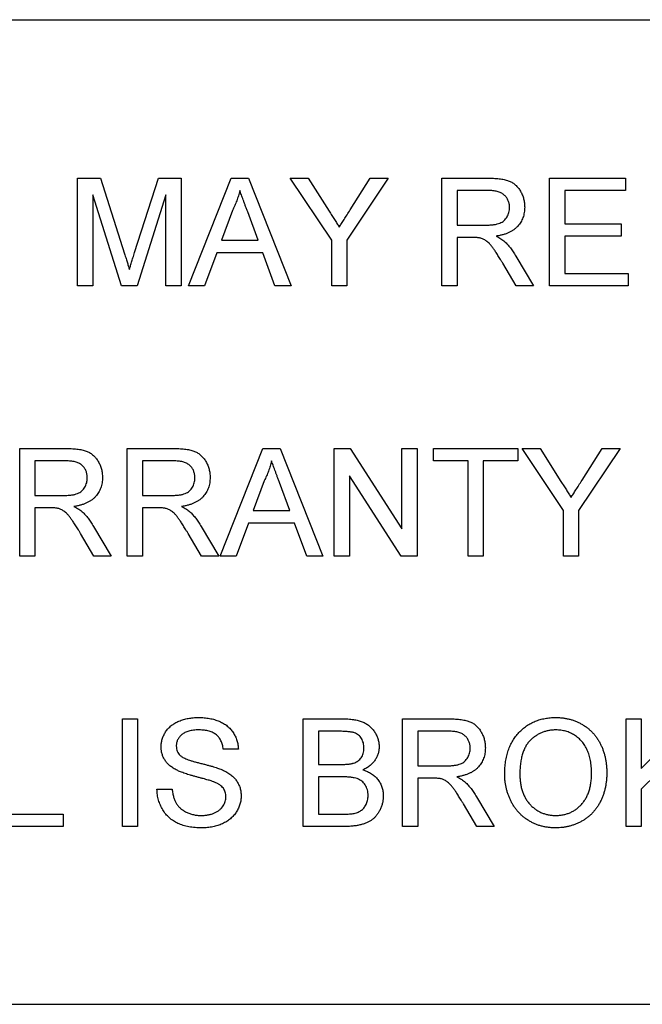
# Model space of a CAD drawing. Header units: millimetres. Extents: x 61 to 414, y 33 to 258.
# Tile 5 of 42: x 176 to 182, y 107 to 116. Entities that reach past the tile are written whole.
import ezdxf

# ---------------------------------------------------------------- set-up
doc = ezdxf.new("R2010")
doc.units = ezdxf.units.MM

msp = doc.modelspace()

# ---------------------------------------------------------------- linework, layer by layer
at = {"color": 7, "linetype": 'Continuous', "lineweight": 25}
for p, q in [((169.5571, 116.4684), (186.0671, 116.4684)), ((176.6312, 114.9558), (176.8487, 114.9558)), ((176.6312, 113.9284), (176.6312, 114.9558)), ((176.8487, 114.9558), (177.0788, 114.2349)), ((177.1755, 114.2472), (177.4029, 114.9558)), ((177.4029, 114.9558), (177.619, 114.9558)), ((177.619, 114.9558), (177.619, 113.9284)), ((177.6894, 113.9284), (178.0975, 114.9558)), ((178.0975, 114.9558), (178.2607, 114.9558)), ((178.2607, 114.9558), (178.6686, 113.9284)), ((179.0561, 114.3637), (178.661, 114.9558)), ((178.661, 114.9558), (178.8322, 114.9558)), ((178.8322, 114.9558), (179.0316, 114.6417)), ((179.5961, 114.9558), (179.201, 114.3637)), ((179.2333, 114.6535), (179.4247, 114.9558)), ((179.4247, 114.9558), (179.5961, 114.9558)), ((180.1083, 113.9284), (180.1083, 114.9558)), ((180.1083, 114.9558), (180.5541, 114.9558)), ((181.1357, 114.9558), (181.8601, 114.9558)), ((181.1357, 113.9284), (181.1357, 114.9558)), ((181.8601, 114.9558), (181.8601, 114.8372)), ((176.7761, 114.7977), (176.7761, 113.9284)), ((177.0488, 113.9284), (176.7761, 114.7977)), ((177.4742, 114.7977), (177.2, 113.9284)), ((177.4742, 113.9284), (177.4742, 114.7977)), ((180.5594, 114.8372), (180.2532, 114.8372)), ((180.2532, 114.8372), (180.2532, 114.508)), ((181.2805, 114.8372), (181.2805, 114.5211)), ((181.8601, 114.8372), (181.2805, 114.8372)), ((178.1086, 114.6475), (178.0035, 114.3631)), ((178.3543, 114.3631), (178.2543, 114.6331)), ((180.2532, 114.508), (180.5284, 114.508)), ((181.2805, 114.5211), (181.8205, 114.5211)), ((181.8205, 114.5211), (181.8205, 114.4026)), ((180.2532, 114.3894), (180.2532, 113.9284)), ((180.4016, 114.3894), (180.2532, 114.3894)), ((181.2805, 114.4026), (181.2805, 114.047)), ((181.8205, 114.4026), (181.2805, 114.4026)), ((178.0035, 114.3631), (178.3543, 114.3631)), ((179.0561, 113.9284), (179.0561, 114.3637)), ((179.201, 114.3637), (179.201, 113.9284)), ((177.96, 114.2445), (177.8429, 113.9284)), ((178.3978, 114.2445), (177.96, 114.2445)), ((178.5147, 113.9284), (178.3978, 114.2445)), ((180.8142, 114.212), (180.9827, 113.9284)), ((180.8167, 113.9284), (180.6887, 114.1453)), ((181.2805, 114.047), (181.8864, 114.047)), ((181.8864, 114.047), (181.8864, 113.9284)), ((176.7761, 113.9284), (176.6312, 113.9284)), ((177.2, 113.9284), (177.0488, 113.9284)), ((177.619, 113.9284), (177.4742, 113.9284)), ((177.8429, 113.9284), (177.6894, 113.9284)), ((178.6686, 113.9284), (178.5147, 113.9284)), ((179.201, 113.9284), (179.0561, 113.9284)), ((180.2532, 113.9284), (180.1083, 113.9284)), ((180.9827, 113.9284), (180.8167, 113.9284)), ((181.8864, 113.9284), (181.1357, 113.9284)), ((176.078, 112.3753), (176.5238, 112.3753)), ((176.078, 111.3479), (176.078, 112.3753)), ((177.1054, 112.3753), (177.5511, 112.3753)), ((177.1054, 111.3479), (177.1054, 112.3753)), ((177.9923, 111.3479), (178.4004, 112.3753)), ((178.4004, 112.3753), (178.5636, 112.3753)), ((178.5636, 112.3753), (178.9715, 111.3479)), ((179.081, 112.3753), (179.2341, 112.3753)), ((179.081, 111.3479), (179.081, 112.3753)), ((179.2341, 112.3753), (179.7264, 111.6087)), ((179.7264, 112.3753), (179.8712, 112.3753)), ((179.7264, 111.6087), (179.7264, 112.3753)), ((179.8712, 112.3753), (179.8712, 111.3479)), ((180.0293, 112.3753), (180.8327, 112.3753)), ((180.0293, 112.2567), (180.0293, 112.3753)), ((180.8327, 112.3753), (180.8327, 112.2567)), ((180.8737, 112.3753), (181.0449, 112.3753)), ((181.2688, 111.7832), (180.8737, 112.3753)), ((181.0449, 112.3753), (181.2443, 112.0612)), ((181.8088, 112.3753), (181.4137, 111.7832)), ((181.446, 112.0729), (181.6374, 112.3753)), ((181.6374, 112.3753), (181.8088, 112.3753)), ((176.5291, 112.2567), (176.2229, 112.2567)), ((176.2229, 112.2567), (176.2229, 111.9275)), ((177.5565, 112.2567), (177.2502, 112.2567)), ((177.2502, 112.2567), (177.2502, 111.9275)), ((180.3586, 112.2567), (180.0293, 112.2567)), ((180.3586, 111.3479), (180.3586, 112.2567)), ((180.5035, 112.2567), (180.5035, 111.3479)), ((180.8327, 112.2567), (180.5035, 112.2567)), ((178.4115, 112.067), (178.3064, 111.7826)), ((178.6573, 111.7826), (178.5573, 112.0526)), ((179.2259, 112.1145), (179.2259, 111.3479)), ((179.7181, 111.3479), (179.2259, 112.1145)), ((176.2229, 111.9275), (176.4981, 111.9275)), ((177.2502, 111.9275), (177.5254, 111.9275)), ((176.2229, 111.8089), (176.2229, 111.3479)), ((176.3713, 111.8089), (176.2229, 111.8089)), ((177.2502, 111.8089), (177.2502, 111.3479)), ((177.3986, 111.8089), (177.2502, 111.8089)), ((178.3064, 111.7826), (178.6573, 111.7826)), ((181.2688, 111.3479), (181.2688, 111.7832)), ((181.4137, 111.7832), (181.4137, 111.3479)), ((178.263, 111.664), (178.1459, 111.3479)), ((178.7007, 111.664), (178.263, 111.664)), ((178.8176, 111.3479), (178.7007, 111.664)), ((176.7864, 111.3479), (176.6584, 111.5648)), ((176.7839, 111.6315), (176.9525, 111.3479)), ((177.8137, 111.3479), (177.6857, 111.5648)), ((177.8112, 111.6315), (177.9798, 111.3479)), ((176.2229, 111.3479), (176.078, 111.3479)), ((176.9525, 111.3479), (176.7864, 111.3479)), ((177.2502, 111.3479), (177.1054, 111.3479)), ((177.9798, 111.3479), (177.8137, 111.3479)), ((178.1459, 111.3479), (177.9923, 111.3479)), ((178.9715, 111.3479), (178.8176, 111.3479)), ((179.2259, 111.3479), (179.081, 111.3479)), ((179.8712, 111.3479), (179.7181, 111.3479)), ((180.5035, 111.3479), (180.3586, 111.3479)), ((181.4137, 111.3479), (181.2688, 111.3479)), ((177.0593, 109.7948), (177.2041, 109.7948)), ((177.0593, 108.7674), (177.0593, 109.7948)), ((177.2041, 109.7948), (177.2041, 108.7674)), ((178.7847, 109.7948), (179.1693, 109.7948)), ((178.7847, 108.7674), (178.7847, 109.7948)), ((179.733, 109.7948), (180.1787, 109.7948)), ((179.733, 108.7674), (179.733, 109.7948)), ((181.8666, 109.7948), (182.0115, 109.7948)), ((181.8666, 108.7674), (181.8666, 109.7948)), ((182.0115, 109.3214), (182.4848, 109.7948)), ((182.0115, 109.7948), (182.0115, 109.3214)), ((179.1252, 109.6762), (178.9295, 109.6762)), ((178.9295, 109.6762), (178.9295, 109.3601)), ((180.1841, 109.6762), (179.8778, 109.6762)), ((179.8778, 109.6762), (179.8778, 109.3469)), ((178.1656, 109.505), (178.0207, 109.505)), ((178.9295, 109.3601), (179.1413, 109.3601)), ((179.8778, 109.3469), (180.153, 109.3469)), ((179.1559, 109.2416), (178.9295, 109.2416)), ((178.9295, 109.2416), (178.9295, 108.886)), ((179.8778, 109.2284), (179.8778, 108.7674)), ((180.0262, 109.2284), (179.8778, 109.2284)), ((182.162, 109.2735), (182.0115, 109.123)), ((177.3885, 109.123), (177.5334, 109.123)), ((182.0115, 109.123), (182.0115, 108.7674)), ((180.4388, 109.051), (180.6074, 108.7674)), ((180.4413, 108.7674), (180.3133, 108.9843)), ((176.0056, 108.886), (176.4929, 108.886)), ((176.4929, 108.886), (176.4929, 108.7674)), ((178.9295, 108.886), (179.1726, 108.886)), ((176.4929, 108.7674), (175.8607, 108.7674)), ((177.2041, 108.7674), (177.0593, 108.7674)), ((179.1703, 108.7674), (178.7847, 108.7674)), ((179.8778, 108.7674), (179.733, 108.7674)), ((180.6074, 108.7674), (180.4413, 108.7674)), ((182.0115, 108.7674), (181.8666, 108.7674)), ((169.5571, 107.0704), (186.0671, 107.0704))]:
    msp.add_line(p, q, dxfattribs=at)
for points, knots in [([(180.5541, 114.9558), (180.5646, 114.9557), (180.5849, 114.9555), (180.6143, 114.9544), (180.6418, 114.952), (180.6674, 114.9493), (180.6911, 114.9453), (180.7128, 114.9407), (180.7327, 114.9352), (180.7507, 114.9287), (180.7674, 114.9213), (180.7828, 114.9123), (180.7978, 114.9023), (180.8115, 114.8906), (180.8245, 114.8779), (180.8368, 114.8638), (180.848, 114.8483), (180.8619, 114.8262), (180.8768, 114.7967), (180.8893, 114.7589), (180.8973, 114.7194), (180.8981, 114.6925), (180.8986, 114.6788)], [0, 0, 0, 0, 0.062113, 0.120212, 0.174385, 0.225444, 0.272358, 0.316388, 0.356869, 0.393978, 0.429589, 0.464683, 0.500036, 0.535483, 0.571363, 0.607909, 0.645662, 0.684517, 0.762579, 0.840497, 0.919073, 1, 1, 1, 1]), ([(178.1788, 114.8372), (178.1749, 114.821), (178.167, 114.7884), (178.1505, 114.7406), (178.1316, 114.6933), (178.1163, 114.6628), (178.1086, 114.6475)], [0, 0, 0, 0, 0.247294, 0.495608, 0.746359, 1, 1, 1, 1]), ([(178.2543, 114.6331), (178.2505, 114.6435), (178.243, 114.6639), (178.2319, 114.6935), (178.2217, 114.7217), (178.2117, 114.7479), (178.2026, 114.7727), (178.1943, 114.7957), (178.1861, 114.8169), (178.1812, 114.8306), (178.1788, 114.8372)], [0, 0, 0, 0, 0.153148, 0.299433, 0.436426, 0.565671, 0.686508, 0.799269, 0.903395, 1, 1, 1, 1]), ([(180.7537, 114.6757), (180.7535, 114.6814), (180.7531, 114.6927), (180.7512, 114.7093), (180.7474, 114.7251), (180.7423, 114.7401), (180.7356, 114.7542), (180.7276, 114.7677), (180.718, 114.7803), (180.7071, 114.7921), (180.6945, 114.8028), (180.6802, 114.8121), (180.6642, 114.82), (180.6465, 114.8263), (180.6271, 114.8313), (180.606, 114.8346), (180.5833, 114.837), (180.5675, 114.8372), (180.5594, 114.8372)], [0, 0, 0, 0, 0.060326, 0.11816, 0.174187, 0.229539, 0.28345, 0.337827, 0.392632, 0.448466, 0.505965, 0.565059, 0.626654, 0.692232, 0.761131, 0.83531, 0.915326, 1, 1, 1, 1]), ([(180.5284, 114.508), (180.5421, 114.5082), (180.5679, 114.5086), (180.604, 114.512), (180.6347, 114.5175), (180.6608, 114.5255), (180.6826, 114.5366), (180.7016, 114.5501), (180.7174, 114.567), (180.7306, 114.5861), (180.7408, 114.6071), (180.7481, 114.6292), (180.753, 114.6521), (180.7535, 114.6678), (180.7537, 114.6757)], [0, 0, 0, 0, 0.12886, 0.240892, 0.338044, 0.42012, 0.494058, 0.566095, 0.636805, 0.709148, 0.781942, 0.854285, 0.92617, 1, 1, 1, 1]), ([(180.8986, 114.6788), (180.8984, 114.67), (180.898, 114.6526), (180.8949, 114.6271), (180.8894, 114.6027), (180.8824, 114.5793), (180.8727, 114.5571), (180.8615, 114.5357), (180.8477, 114.5156), (180.8321, 114.4965), (180.8144, 114.4786), (180.7941, 114.4626), (180.7717, 114.4483), (180.7469, 114.4359), (180.72, 114.4246), (180.6908, 114.4155), (180.6592, 114.408), (180.6374, 114.4044), (180.6261, 114.4026)], [0, 0, 0, 0, 0.061413, 0.121295, 0.179224, 0.235938, 0.292217, 0.348197, 0.404445, 0.462026, 0.520334, 0.580383, 0.641826, 0.706363, 0.773851, 0.845266, 0.920155, 1, 1, 1, 1]), ([(179.0316, 114.6417), (179.0405, 114.6277), (179.0578, 114.6006), (179.083, 114.5612), (179.1064, 114.5242), (179.1215, 114.5003), (179.1287, 114.4888)], [0, 0, 0, 0, 0.27481, 0.532281, 0.77433, 1, 1, 1, 1]), ([(179.1287, 114.4888), (179.136, 114.5002), (179.1516, 114.5245), (179.1762, 114.5634), (179.2038, 114.6068), (179.2231, 114.6374), (179.2333, 114.6535)], [0, 0, 0, 0, 0.207834, 0.444075, 0.707834, 1, 1, 1, 1]), ([(180.473, 114.3847), (180.4688, 114.3854), (180.4593, 114.3872), (180.4431, 114.3883), (180.4235, 114.3895), (180.4093, 114.3894), (180.4016, 114.3894)], [0, 0, 0, 0, 0.177495, 0.405226, 0.678388, 1, 1, 1, 1]), ([(180.6887, 114.1453), (180.6841, 114.153), (180.6751, 114.1677), (180.6623, 114.1892), (180.6496, 114.2091), (180.6379, 114.2278), (180.6266, 114.245), (180.6159, 114.2608), (180.606, 114.2753), (180.5938, 114.2923), (180.5796, 114.3111), (180.5629, 114.3304), (180.5471, 114.3458), (180.5276, 114.3609), (180.5035, 114.375), (180.4829, 114.3815), (180.473, 114.3847)], [0, 0, 0, 0, 0.080781, 0.156541, 0.227935, 0.29431, 0.356868, 0.414759, 0.467641, 0.516748, 0.60473, 0.681571, 0.74811, 0.804941, 0.905406, 1, 1, 1, 1]), ([(180.6261, 114.4026), (180.6344, 114.3984), (180.6501, 114.3905), (180.6718, 114.378), (180.6903, 114.3653), (180.7009, 114.3562), (180.706, 114.352)], [0, 0, 0, 0, 0.293076, 0.556562, 0.791914, 1, 1, 1, 1]), ([(180.706, 114.352), (180.7157, 114.3424), (180.7356, 114.3229), (180.7631, 114.2896), (180.7897, 114.2526), (180.8059, 114.2258), (180.8142, 114.212)], [0, 0, 0, 0, 0.2295276, 0.4714659, 0.7281863, 1, 1, 1, 1]), ([(177.0788, 114.2349), (177.0813, 114.2267), (177.0862, 114.2109), (177.0935, 114.1881), (177.1001, 114.1669), (177.106, 114.1473), (177.1116, 114.1293), (177.1165, 114.1127), (177.1211, 114.0979), (177.1238, 114.0885), (177.1251, 114.084)], [0, 0, 0, 0, 0.162526, 0.314315, 0.454978, 0.584519, 0.704567, 0.813495, 0.911681, 1, 1, 1, 1]), ([(177.1251, 114.084), (177.1266, 114.0889), (177.1296, 114.0993), (177.1346, 114.1156), (177.1398, 114.1336), (177.1461, 114.1531), (177.1527, 114.1743), (177.1596, 114.1972), (177.1675, 114.2216), (177.1728, 114.2385), (177.1755, 114.2472)], [0, 0, 0, 0, 0.089205, 0.189833, 0.299233, 0.419261, 0.549207, 0.689074, 0.839579, 1, 1, 1, 1]), ([(176.5238, 112.3753), (176.5343, 112.3752), (176.5546, 112.375), (176.5841, 112.3739), (176.6116, 112.3715), (176.6371, 112.3688), (176.6608, 112.3648), (176.6825, 112.3602), (176.7024, 112.3547), (176.7204, 112.3482), (176.7371, 112.3408), (176.7526, 112.3318), (176.7675, 112.3218), (176.7812, 112.3101), (176.7943, 112.2973), (176.8065, 112.2833), (176.8178, 112.2678), (176.8317, 112.2457), (176.8466, 112.2162), (176.859, 112.1784), (176.867, 112.1389), (176.8679, 112.112), (176.8683, 112.0983)], [0, 0, 0, 0, 0.062113, 0.120212, 0.174385, 0.225444, 0.272358, 0.316388, 0.356869, 0.393978, 0.429589, 0.464683, 0.500036, 0.535483, 0.571363, 0.607909, 0.645662, 0.684517, 0.762579, 0.840497, 0.919073, 1, 1, 1, 1]), ([(177.5511, 112.3753), (177.5616, 112.3752), (177.5819, 112.375), (177.6114, 112.3739), (177.6389, 112.3715), (177.6645, 112.3688), (177.6881, 112.3648), (177.7099, 112.3602), (177.7297, 112.3547), (177.7477, 112.3482), (177.7644, 112.3408), (177.7799, 112.3318), (177.7948, 112.3218), (177.8086, 112.3101), (177.8216, 112.2973), (177.8338, 112.2833), (177.8451, 112.2678), (177.859, 112.2457), (177.8739, 112.2162), (177.8863, 112.1784), (177.8943, 112.1389), (177.8952, 112.112), (177.8956, 112.0983)], [0, 0, 0, 0, 0.062113, 0.120212, 0.174385, 0.225444, 0.272358, 0.316388, 0.356869, 0.393978, 0.429589, 0.464683, 0.500036, 0.535483, 0.571363, 0.607909, 0.645662, 0.684517, 0.762579, 0.840497, 0.919073, 1, 1, 1, 1]), ([(176.7234, 112.0952), (176.7232, 112.1009), (176.7228, 112.1122), (176.7209, 112.1288), (176.7171, 112.1446), (176.712, 112.1596), (176.7053, 112.1737), (176.6973, 112.1872), (176.6877, 112.1998), (176.6768, 112.2116), (176.6642, 112.2223), (176.6499, 112.2316), (176.6339, 112.2395), (176.6162, 112.2458), (176.5968, 112.2508), (176.5757, 112.2541), (176.553, 112.2565), (176.5372, 112.2567), (176.5291, 112.2567)], [0, 0, 0, 0, 0.0603255, 0.11816, 0.1741867, 0.2295388, 0.2834498, 0.3378265, 0.3926321, 0.4484656, 0.5059654, 0.5650585, 0.6266545, 0.692232, 0.7611311, 0.8353099, 0.9153256, 1, 1, 1, 1]), ([(177.7507, 112.0952), (177.7505, 112.1009), (177.7502, 112.1122), (177.7482, 112.1288), (177.7444, 112.1446), (177.7394, 112.1596), (177.7326, 112.1737), (177.7246, 112.1872), (177.7151, 112.1998), (177.7041, 112.2116), (177.6916, 112.2223), (177.6772, 112.2316), (177.6612, 112.2395), (177.6435, 112.2458), (177.6242, 112.2508), (177.6031, 112.2541), (177.5803, 112.2565), (177.5646, 112.2567), (177.5565, 112.2567)], [0, 0, 0, 0, 0.060326, 0.11816, 0.174187, 0.229539, 0.28345, 0.337827, 0.392632, 0.448466, 0.505965, 0.565059, 0.626654, 0.692232, 0.761131, 0.83531, 0.915326, 1, 1, 1, 1]), ([(178.4817, 112.2567), (178.4778, 112.2405), (178.4699, 112.2079), (178.4534, 112.1601), (178.4346, 112.1128), (178.4193, 112.0823), (178.4115, 112.067)], [0, 0, 0, 0, 0.247294, 0.495608, 0.746359, 1, 1, 1, 1]), ([(178.5573, 112.0526), (178.5534, 112.063), (178.5459, 112.0834), (178.5348, 112.113), (178.5246, 112.1412), (178.5146, 112.1674), (178.5056, 112.1922), (178.4973, 112.2152), (178.489, 112.2364), (178.4841, 112.2501), (178.4817, 112.2567)], [0, 0, 0, 0, 0.153148, 0.299433, 0.436426, 0.565671, 0.686508, 0.799269, 0.903395, 1, 1, 1, 1]), ([(176.4981, 111.9275), (176.5119, 111.9277), (176.5377, 111.9281), (176.5737, 111.9315), (176.6045, 111.937), (176.6305, 111.945), (176.6523, 111.9561), (176.6713, 111.9696), (176.6871, 111.9865), (176.7003, 112.0056), (176.7105, 112.0266), (176.7179, 112.0487), (176.7227, 112.0716), (176.7232, 112.0873), (176.7234, 112.0952)], [0, 0, 0, 0, 0.12886, 0.240892, 0.338044, 0.42012, 0.494058, 0.566095, 0.636805, 0.709148, 0.781942, 0.854285, 0.92617, 1, 1, 1, 1]), ([(176.8683, 112.0983), (176.8681, 112.0895), (176.8677, 112.0721), (176.8647, 112.0466), (176.8591, 112.0222), (176.8521, 111.9988), (176.8424, 111.9766), (176.8312, 111.9552), (176.8174, 111.9351), (176.8019, 111.916), (176.7841, 111.8981), (176.7638, 111.8821), (176.7414, 111.8678), (176.7166, 111.8554), (176.6897, 111.8441), (176.6605, 111.835), (176.6289, 111.8275), (176.6071, 111.8239), (176.5958, 111.8221)], [0, 0, 0, 0, 0.061413, 0.121295, 0.179224, 0.235938, 0.292217, 0.348197, 0.404445, 0.462026, 0.520334, 0.580383, 0.641826, 0.706363, 0.773851, 0.845266, 0.920155, 1, 1, 1, 1]), ([(177.5254, 111.9275), (177.5392, 111.9277), (177.565, 111.9281), (177.6011, 111.9315), (177.6318, 111.937), (177.6578, 111.945), (177.6797, 111.9561), (177.6987, 111.9696), (177.7145, 111.9865), (177.7276, 112.0056), (177.7378, 112.0266), (177.7452, 112.0487), (177.75, 112.0716), (177.7505, 112.0873), (177.7507, 112.0952)], [0, 0, 0, 0, 0.12886, 0.240892, 0.338044, 0.42012, 0.494058, 0.566095, 0.636805, 0.709148, 0.781942, 0.854285, 0.92617, 1, 1, 1, 1]), ([(177.8956, 112.0983), (177.8954, 112.0895), (177.895, 112.0721), (177.892, 112.0466), (177.8865, 112.0222), (177.8794, 111.9988), (177.8698, 111.9766), (177.8586, 111.9552), (177.8447, 111.9351), (177.8292, 111.916), (177.8114, 111.8981), (177.7912, 111.8821), (177.7687, 111.8678), (177.7439, 111.8554), (177.717, 111.8441), (177.6878, 111.835), (177.6563, 111.8275), (177.6344, 111.8239), (177.6231, 111.8221)], [0, 0, 0, 0, 0.061413, 0.121295, 0.179224, 0.235938, 0.292217, 0.348197, 0.404445, 0.462026, 0.520334, 0.580383, 0.641826, 0.706363, 0.773851, 0.845266, 0.920155, 1, 1, 1, 1]), ([(181.2443, 112.0612), (181.2532, 112.0472), (181.2705, 112.0201), (181.2957, 111.9807), (181.3191, 111.9437), (181.3342, 111.9198), (181.3414, 111.9083)], [0, 0, 0, 0, 0.27481, 0.532281, 0.77433, 1, 1, 1, 1]), ([(181.3414, 111.9083), (181.3487, 111.9197), (181.3643, 111.944), (181.3889, 111.9829), (181.4165, 112.0263), (181.4358, 112.0569), (181.446, 112.0729)], [0, 0, 0, 0, 0.2078342, 0.4440754, 0.7078336, 1, 1, 1, 1]), ([(176.4427, 111.8042), (176.4385, 111.8049), (176.429, 111.8067), (176.4128, 111.8078), (176.3932, 111.809), (176.379, 111.8089), (176.3713, 111.8089)], [0, 0, 0, 0, 0.177495, 0.405226, 0.678388, 1, 1, 1, 1]), ([(176.6584, 111.5648), (176.6538, 111.5725), (176.6449, 111.5872), (176.632, 111.6087), (176.6193, 111.6286), (176.6076, 111.6473), (176.5964, 111.6645), (176.5856, 111.6802), (176.5758, 111.6948), (176.5635, 111.7118), (176.5493, 111.7305), (176.5326, 111.7499), (176.5168, 111.7653), (176.4973, 111.7804), (176.4732, 111.7945), (176.4527, 111.801), (176.4427, 111.8042)], [0, 0, 0, 0, 0.080781, 0.156541, 0.227935, 0.29431, 0.356868, 0.414759, 0.467641, 0.516748, 0.60473, 0.681571, 0.74811, 0.804941, 0.905406, 1, 1, 1, 1]), ([(176.5958, 111.8221), (176.6041, 111.8179), (176.6198, 111.81), (176.6415, 111.7975), (176.66, 111.7848), (176.6707, 111.7757), (176.6757, 111.7715)], [0, 0, 0, 0, 0.293076, 0.556562, 0.791914, 1, 1, 1, 1]), ([(176.6757, 111.7715), (176.6854, 111.7619), (176.7053, 111.7424), (176.7328, 111.7091), (176.7594, 111.6721), (176.7756, 111.6453), (176.7839, 111.6315)], [0, 0, 0, 0, 0.229528, 0.471466, 0.728186, 1, 1, 1, 1]), ([(177.47, 111.8042), (177.4659, 111.8049), (177.4563, 111.8067), (177.4401, 111.8078), (177.4205, 111.809), (177.4063, 111.8089), (177.3986, 111.8089)], [0, 0, 0, 0, 0.1774947, 0.4052256, 0.6783881, 1, 1, 1, 1]), ([(177.6857, 111.5648), (177.6811, 111.5725), (177.6722, 111.5872), (177.6593, 111.6087), (177.6467, 111.6286), (177.635, 111.6473), (177.6237, 111.6645), (177.613, 111.6802), (177.6031, 111.6948), (177.5908, 111.7118), (177.5766, 111.7305), (177.56, 111.7499), (177.5441, 111.7653), (177.5247, 111.7804), (177.5005, 111.7945), (177.48, 111.801), (177.47, 111.8042)], [0, 0, 0, 0, 0.080781, 0.156541, 0.227935, 0.29431, 0.356868, 0.414759, 0.467641, 0.516748, 0.60473, 0.681571, 0.74811, 0.804941, 0.905406, 1, 1, 1, 1]), ([(177.6231, 111.8221), (177.6314, 111.8179), (177.6471, 111.81), (177.6689, 111.7975), (177.6873, 111.7848), (177.698, 111.7757), (177.703, 111.7715)], [0, 0, 0, 0, 0.293076, 0.556562, 0.791914, 1, 1, 1, 1]), ([(177.703, 111.7715), (177.7127, 111.7619), (177.7326, 111.7424), (177.7601, 111.7091), (177.7867, 111.6721), (177.8029, 111.6453), (177.8112, 111.6315)], [0, 0, 0, 0, 0.229528, 0.471466, 0.728186, 1, 1, 1, 1]), ([(177.4281, 109.5266), (177.4285, 109.5393), (177.4295, 109.5647), (177.4381, 109.6018), (177.4519, 109.6376), (177.4676, 109.666), (177.4828, 109.6875), (177.4955, 109.703), (177.5097, 109.7173), (177.525, 109.7306), (177.5417, 109.7427), (177.5593, 109.7542), (177.5786, 109.7641), (177.6056, 109.7767), (177.6418, 109.7892), (177.6874, 109.8002), (177.7353, 109.8066), (177.768, 109.8075), (177.7847, 109.8079)], [0, 0, 0, 0, 0.074995, 0.149165, 0.223664, 0.300412, 0.33957, 0.378921, 0.418096, 0.45823, 0.498427, 0.539708, 0.582216, 0.625824, 0.715481, 0.807384, 0.901634, 1, 1, 1, 1]), ([(177.7847, 109.8079), (177.803, 109.8075), (177.8385, 109.8067), (177.8902, 109.7999), (177.9384, 109.7883), (177.9762, 109.7752), (178.0042, 109.762), (178.024, 109.7517), (178.0425, 109.7398), (178.0596, 109.727), (178.0757, 109.7131), (178.0903, 109.6979), (178.1039, 109.682), (178.12, 109.6591), (178.1373, 109.6288), (178.1523, 109.5896), (178.1626, 109.5482), (178.1646, 109.5195), (178.1656, 109.505)], [0, 0, 0, 0, 0.100475, 0.195644, 0.286083, 0.372983, 0.415026, 0.456052, 0.495939, 0.535566, 0.574087, 0.612519, 0.651081, 0.689513, 0.766237, 0.84235, 0.919974, 1, 1, 1, 1]), ([(179.1693, 109.7948), (179.1788, 109.7947), (179.1974, 109.7946), (179.2246, 109.7929), (179.2503, 109.7904), (179.2747, 109.7873), (179.2976, 109.7827), (179.3189, 109.7772), (179.3389, 109.7708), (179.3633, 109.7611), (179.3914, 109.7461), (179.4215, 109.7238), (179.4477, 109.697), (179.4693, 109.6662), (179.487, 109.6334), (179.4996, 109.5991), (179.5077, 109.564), (179.5086, 109.5403), (179.5091, 109.5285)], [0, 0, 0, 0, 0.058732, 0.114603, 0.167657, 0.217967, 0.265775, 0.311171, 0.353792, 0.394745, 0.472806, 0.549192, 0.62478, 0.702625, 0.779741, 0.854063, 0.927155, 1, 1, 1, 1]), ([(180.1787, 109.7948), (180.1892, 109.7947), (180.2095, 109.7945), (180.239, 109.7934), (180.2665, 109.791), (180.2921, 109.7883), (180.3157, 109.7843), (180.3375, 109.7797), (180.3573, 109.7742), (180.3753, 109.7677), (180.392, 109.7603), (180.4075, 109.7513), (180.4224, 109.7413), (180.4362, 109.7296), (180.4492, 109.7168), (180.4614, 109.7028), (180.4727, 109.6873), (180.4866, 109.6652), (180.5015, 109.6357), (180.5139, 109.5979), (180.5219, 109.5584), (180.5228, 109.5314), (180.5232, 109.5178)], [0, 0, 0, 0, 0.062113, 0.120212, 0.174385, 0.225444, 0.272358, 0.316388, 0.356869, 0.393978, 0.429589, 0.464683, 0.500036, 0.535483, 0.571363, 0.607909, 0.645662, 0.684517, 0.762579, 0.840497, 0.919073, 1, 1, 1, 1]), ([(180.7076, 109.2675), (180.708, 109.2881), (180.7087, 109.3282), (180.7152, 109.3867), (180.7257, 109.4417), (180.7408, 109.4932), (180.7599, 109.5413), (180.7832, 109.5862), (180.8112, 109.6273), (180.843, 109.665), (180.8785, 109.6983), (180.9163, 109.728), (180.9568, 109.7526), (180.9997, 109.773), (181.0452, 109.7887), (181.0932, 109.7997), (181.1435, 109.8067), (181.178, 109.8075), (181.1955, 109.8079)], [0, 0, 0, 0, 0.075226, 0.146575, 0.2145, 0.27953, 0.342403, 0.403496, 0.463762, 0.523864, 0.583252, 0.641302, 0.698898, 0.756295, 0.814628, 0.874325, 0.935783, 1, 1, 1, 1]), ([(181.1955, 109.8079), (181.2071, 109.8077), (181.2302, 109.8073), (181.2642, 109.8043), (181.2974, 109.7988), (181.3297, 109.7915), (181.3611, 109.7819), (181.3918, 109.7705), (181.4213, 109.7565), (181.4501, 109.7408), (181.4776, 109.7232), (181.5034, 109.7037), (181.5275, 109.6826), (181.5502, 109.6601), (181.5708, 109.6356), (181.5901, 109.6096), (181.6075, 109.5819), (181.6231, 109.5525), (181.6371, 109.522), (181.6491, 109.4903), (181.6593, 109.4577), (181.6679, 109.424), (181.6741, 109.3892), (181.679, 109.3535), (181.6815, 109.3168), (181.682, 109.292), (181.6822, 109.2794)], [0, 0, 0, 0, 0.043099, 0.085587, 0.126908, 0.167967, 0.20845, 0.249025, 0.289281, 0.33001, 0.370598, 0.410466, 0.450033, 0.489688, 0.529116, 0.569037, 0.609703, 0.650759, 0.692509, 0.734219, 0.776707, 0.819552, 0.863351, 0.907839, 0.953334, 1, 1, 1, 1]), ([(177.7905, 109.6894), (177.7813, 109.6893), (177.7637, 109.6892), (177.7381, 109.6868), (177.7144, 109.6834), (177.6927, 109.6785), (177.6729, 109.6721), (177.6548, 109.6647), (177.6389, 109.6552), (177.6248, 109.6448), (177.6126, 109.6331), (177.6021, 109.6209), (177.5929, 109.6084), (177.5857, 109.595), (177.5798, 109.5811), (177.576, 109.5665), (177.5734, 109.5515), (177.5731, 109.5413), (177.5729, 109.5361)], [0, 0, 0, 0, 0.091511, 0.177143, 0.257108, 0.331198, 0.400592, 0.465625, 0.526973, 0.585443, 0.641399, 0.695044, 0.746782, 0.796959, 0.847545, 0.897439, 0.947649, 1, 1, 1, 1]), ([(178.0207, 109.505), (178.0198, 109.5124), (178.018, 109.5267), (178.0136, 109.5476), (178.0073, 109.5669), (178, 109.585), (177.9911, 109.6015), (177.9807, 109.6168), (177.9687, 109.6305), (177.9555, 109.643), (177.9405, 109.654), (177.9239, 109.6635), (177.9057, 109.6715), (177.8859, 109.6781), (177.8644, 109.6832), (177.8412, 109.6869), (177.8164, 109.6888), (177.7992, 109.6892), (177.7905, 109.6894)], [0, 0, 0, 0, 0.0671555, 0.1314033, 0.1927318, 0.2512527, 0.3077037, 0.3626989, 0.4177783, 0.4723044, 0.5278726, 0.58523, 0.6450566, 0.7079524, 0.7744343, 0.8449404, 0.9204036, 1, 1, 1, 1]), ([(179.3642, 109.5157), (179.3639, 109.5242), (179.3634, 109.5406), (179.359, 109.5646), (179.3515, 109.5868), (179.3413, 109.6074), (179.3284, 109.6257), (179.313, 109.6415), (179.2945, 109.6534), (179.2773, 109.6608), (179.2618, 109.6655), (179.2479, 109.6682), (179.2322, 109.6706), (179.2145, 109.6727), (179.195, 109.6743), (179.1734, 109.6756), (179.1499, 109.6761), (179.1337, 109.6762), (179.1252, 109.6762)], [0, 0, 0, 0, 0.076011, 0.148136, 0.217788, 0.286768, 0.354043, 0.418611, 0.483636, 0.55023, 0.586928, 0.629158, 0.677238, 0.730043, 0.788863, 0.85375, 0.92411, 1, 1, 1, 1]), ([(180.3783, 109.5147), (180.3781, 109.5204), (180.3778, 109.5317), (180.3758, 109.5483), (180.372, 109.5641), (180.3669, 109.5791), (180.3602, 109.5932), (180.3522, 109.6067), (180.3427, 109.6193), (180.3317, 109.6311), (180.3192, 109.6418), (180.3048, 109.6511), (180.2888, 109.659), (180.2711, 109.6653), (180.2517, 109.6703), (180.2307, 109.6736), (180.2079, 109.676), (180.1922, 109.6761), (180.1841, 109.6762)], [0, 0, 0, 0, 0.0603255, 0.11816, 0.1741867, 0.2295388, 0.2834498, 0.3378265, 0.3926321, 0.4484656, 0.5059654, 0.5650585, 0.6266545, 0.692232, 0.7611311, 0.8353099, 0.9153256, 1, 1, 1, 1]), ([(181.1964, 109.6894), (181.1848, 109.6892), (181.162, 109.6887), (181.1285, 109.6837), (181.0962, 109.6762), (181.065, 109.6657), (181.0353, 109.6518), (181.0068, 109.6347), (180.9793, 109.615), (180.9533, 109.5921), (180.929, 109.5657), (180.9085, 109.5347), (180.8912, 109.4997), (180.8768, 109.4609), (180.8658, 109.4178), (180.8582, 109.3708), (180.8534, 109.3197), (180.8528, 109.2843), (180.8525, 109.2659)], [0, 0, 0, 0, 0.055943, 0.110382, 0.164048, 0.216759, 0.269601, 0.323009, 0.377581, 0.433449, 0.490922, 0.550625, 0.613117, 0.679861, 0.751358, 0.828261, 0.910795, 1, 1, 1, 1]), ([(181.5374, 109.2805), (181.5373, 109.2906), (181.5371, 109.3106), (181.5348, 109.3399), (181.5319, 109.3684), (181.5274, 109.3959), (181.5213, 109.4223), (181.5145, 109.4479), (181.506, 109.4724), (181.4963, 109.4959), (181.4855, 109.5183), (181.4733, 109.5394), (181.4598, 109.5591), (181.4455, 109.5779), (181.4295, 109.5949), (181.4126, 109.6108), (181.3944, 109.6255), (181.3752, 109.6388), (181.355, 109.6507), (181.3341, 109.661), (181.3128, 109.67), (181.2906, 109.6769), (181.2679, 109.6824), (181.2447, 109.6867), (181.2207, 109.6889), (181.2045, 109.6892), (181.1964, 109.6894)], [0, 0, 0, 0, 0.0508516, 0.0997525, 0.1474376, 0.1940858, 0.2391709, 0.2833398, 0.3265771, 0.3689363, 0.4105719, 0.4510506, 0.4908769, 0.5300443, 0.5689367, 0.6075779, 0.6464201, 0.6856794, 0.7247986, 0.763513, 0.8021725, 0.8407404, 0.8796494, 0.9190706, 0.9590979, 1, 1, 1, 1]), ([(177.5797, 109.3046), (177.5676, 109.3111), (177.5443, 109.3237), (177.5129, 109.3462), (177.4864, 109.3713), (177.465, 109.3987), (177.4482, 109.4281), (177.4369, 109.4596), (177.4291, 109.4925), (177.4284, 109.5151), (177.4281, 109.5266)], [0, 0, 0, 0, 0.144805, 0.279512, 0.406394, 0.527502, 0.645393, 0.761885, 0.878942, 1, 1, 1, 1]), ([(177.5729, 109.5361), (177.5733, 109.5272), (177.574, 109.5101), (177.5815, 109.4857), (177.5929, 109.4635), (177.6041, 109.4514), (177.6098, 109.4453)], [0, 0, 0, 0, 0.262741, 0.509957, 0.753327, 1, 1, 1, 1]), ([(179.2648, 109.3723), (179.2726, 109.375), (179.2878, 109.3803), (179.3081, 109.3924), (179.3254, 109.4069), (179.3397, 109.424), (179.3506, 109.4437), (179.3588, 109.4656), (179.3632, 109.49), (179.3638, 109.5069), (179.3642, 109.5157)], [0, 0, 0, 0, 0.1323769, 0.2551949, 0.3737221, 0.4900113, 0.6078124, 0.7311098, 0.8599974, 1, 1, 1, 1]), ([(179.5091, 109.5285), (179.5086, 109.5174), (179.5076, 109.4955), (179.5, 109.4632), (179.488, 109.4319), (179.4711, 109.4018), (179.4494, 109.3736), (179.4226, 109.3483), (179.3909, 109.3257), (179.3672, 109.3136), (179.3549, 109.3074)], [0, 0, 0, 0, 0.115843, 0.230569, 0.347355, 0.468253, 0.592303, 0.71997, 0.8556, 1, 1, 1, 1]), ([(180.153, 109.3469), (180.1668, 109.3472), (180.1926, 109.3476), (180.2286, 109.351), (180.2594, 109.3565), (180.2854, 109.3645), (180.3072, 109.3756), (180.3263, 109.3891), (180.342, 109.406), (180.3552, 109.4251), (180.3654, 109.4461), (180.3728, 109.4682), (180.3776, 109.4911), (180.3781, 109.5068), (180.3783, 109.5147)], [0, 0, 0, 0, 0.12886, 0.240892, 0.338044, 0.42012, 0.494058, 0.566095, 0.636805, 0.709148, 0.781942, 0.854285, 0.92617, 1, 1, 1, 1]), ([(180.5232, 109.5178), (180.523, 109.509), (180.5226, 109.4916), (180.5196, 109.4661), (180.5141, 109.4417), (180.507, 109.4183), (180.4973, 109.396), (180.4862, 109.3746), (180.4723, 109.3546), (180.4568, 109.3355), (180.439, 109.3176), (180.4188, 109.3016), (180.3963, 109.2872), (180.3715, 109.2749), (180.3446, 109.2636), (180.3154, 109.2545), (180.2839, 109.247), (180.262, 109.2434), (180.2507, 109.2416)], [0, 0, 0, 0, 0.061413, 0.121295, 0.179224, 0.235938, 0.292217, 0.348197, 0.404445, 0.462026, 0.520334, 0.580383, 0.641826, 0.706363, 0.773851, 0.845266, 0.920155, 1, 1, 1, 1]), ([(177.6098, 109.4453), (177.6133, 109.4423), (177.6212, 109.4356), (177.6359, 109.4267), (177.6541, 109.4177), (177.676, 109.4087), (177.7014, 109.3997), (177.7304, 109.3905), (177.7631, 109.3813), (177.7985, 109.3724), (177.8342, 109.3635), (177.8682, 109.3546), (177.8993, 109.3462), (177.9277, 109.3381), (177.9532, 109.3301), (177.9759, 109.3222), (177.9958, 109.3149), (178.0081, 109.3098), (178.0137, 109.3074)], [0, 0, 0, 0, 0.0327432, 0.0724096, 0.1196115, 0.1746729, 0.2373451, 0.3083524, 0.38763, 0.4747836, 0.5633323, 0.6451362, 0.7202025, 0.7891342, 0.8514971, 0.9073306, 0.9569687, 1, 1, 1, 1]), ([(177.9376, 109.1908), (177.934, 109.1922), (177.9258, 109.1956), (177.9118, 109.2), (177.8952, 109.2058), (177.8755, 109.2117), (177.853, 109.218), (177.8275, 109.225), (177.7992, 109.2326), (177.7689, 109.2406), (177.7383, 109.2487), (177.709, 109.2569), (177.6821, 109.2652), (177.6573, 109.2732), (177.6347, 109.2812), (177.6143, 109.289), (177.5961, 109.2965), (177.585, 109.302), (177.5797, 109.3046)], [0, 0, 0, 0, 0.0312, 0.070487, 0.117215, 0.171576, 0.234122, 0.303963, 0.382156, 0.467646, 0.554335, 0.635074, 0.710037, 0.779092, 0.842966, 0.901001, 0.953246, 1, 1, 1, 1]), ([(178.0137, 109.3074), (178.0211, 109.304), (178.0356, 109.2973), (178.0562, 109.2859), (178.0753, 109.2741), (178.093, 109.2615), (178.109, 109.2481), (178.1237, 109.2341), (178.137, 109.2195), (178.1485, 109.2039), (178.1588, 109.1879), (178.1678, 109.1713), (178.175, 109.154), (178.1814, 109.1362), (178.186, 109.1177), (178.1896, 109.0987), (178.1917, 109.0791), (178.1919, 109.0658), (178.192, 109.059)], [0, 0, 0, 0, 0.074931, 0.147078, 0.216364, 0.282503, 0.346688, 0.408836, 0.469262, 0.528432, 0.587001, 0.644416, 0.702189, 0.759767, 0.81849, 0.877633, 0.93802, 1, 1, 1, 1]), ([(179.1413, 109.3601), (179.1482, 109.3601), (179.1615, 109.3602), (179.1807, 109.3609), (179.1985, 109.3616), (179.2146, 109.3631), (179.2293, 109.3647), (179.2425, 109.3667), (179.2542, 109.3691), (179.2614, 109.3712), (179.2648, 109.3723)], [0, 0, 0, 0, 0.16698, 0.320807, 0.463135, 0.594248, 0.712367, 0.819455, 0.915752, 1, 1, 1, 1]), ([(179.3549, 109.3074), (179.3625, 109.3051), (179.3773, 109.3004), (179.3987, 109.2919), (179.4187, 109.2822), (179.4374, 109.2714), (179.4548, 109.2592), (179.4707, 109.2457), (179.4853, 109.2311), (179.4986, 109.2154), (179.5102, 109.1988), (179.5207, 109.1815), (179.5293, 109.1633), (179.5363, 109.1444), (179.5418, 109.1247), (179.5458, 109.1044), (179.5481, 109.0833), (179.5484, 109.069), (179.5486, 109.0617)], [0, 0, 0, 0, 0.070464, 0.137957, 0.203579, 0.267692, 0.330186, 0.391534, 0.452664, 0.513154, 0.573454, 0.632968, 0.692332, 0.751474, 0.812187, 0.872962, 0.93542, 1, 1, 1, 1]), ([(179.4037, 109.0638), (179.4034, 109.0731), (179.4028, 109.0914), (179.3976, 109.1177), (179.3889, 109.1422), (179.3767, 109.1644), (179.3617, 109.1843), (179.3436, 109.2013), (179.3224, 109.2147), (179.2982, 109.2253), (179.2699, 109.2328), (179.2367, 109.2379), (179.1982, 109.2412), (179.1706, 109.2414), (179.1559, 109.2416)], [0, 0, 0, 0, 0.08014, 0.156281, 0.229406, 0.301799, 0.372743, 0.442668, 0.513321, 0.586548, 0.668323, 0.763677, 0.874081, 1, 1, 1, 1]), ([(180.0976, 109.2237), (180.0934, 109.2244), (180.0839, 109.2261), (180.0677, 109.2273), (180.0481, 109.2285), (180.0339, 109.2284), (180.0262, 109.2284)], [0, 0, 0, 0, 0.177495, 0.405226, 0.678388, 1, 1, 1, 1]), ([(180.3133, 108.9843), (180.3087, 108.9919), (180.2998, 109.0067), (180.2869, 109.0282), (180.2743, 109.0481), (180.2625, 109.0668), (180.2513, 109.084), (180.2405, 109.0997), (180.2307, 109.1143), (180.2184, 109.1313), (180.2042, 109.15), (180.1876, 109.1694), (180.1717, 109.1848), (180.1522, 109.1999), (180.1281, 109.214), (180.1076, 109.2205), (180.0976, 109.2237)], [0, 0, 0, 0, 0.080781, 0.156541, 0.227935, 0.29431, 0.356868, 0.414759, 0.467641, 0.516748, 0.60473, 0.681571, 0.74811, 0.804941, 0.905406, 1, 1, 1, 1]), ([(180.2507, 109.2416), (180.259, 109.2374), (180.2747, 109.2295), (180.2965, 109.217), (180.3149, 109.2043), (180.3256, 109.1952), (180.3306, 109.191)], [0, 0, 0, 0, 0.293076, 0.556562, 0.791914, 1, 1, 1, 1]), ([(181.1949, 108.7543), (181.1831, 108.7544), (181.1597, 108.7548), (181.1252, 108.7582), (181.0915, 108.7635), (181.0587, 108.7711), (181.027, 108.781), (180.9962, 108.793), (180.9663, 108.807), (180.9376, 108.8232), (180.9102, 108.8413), (180.8844, 108.8611), (180.8602, 108.8825), (180.8381, 108.9058), (180.8171, 108.9301), (180.7984, 108.9564), (180.7811, 108.984), (180.7658, 109.0133), (180.752, 109.0433), (180.7403, 109.0741), (180.7301, 109.1053), (180.7219, 109.1369), (180.7155, 109.169), (180.7111, 109.2014), (180.7079, 109.2343), (180.7077, 109.2564), (180.7076, 109.2675)], [0, 0, 0, 0, 0.044697, 0.0885336, 0.1314091, 0.1738139, 0.2157145, 0.2572472, 0.298848, 0.3406042, 0.3820294, 0.4229698, 0.4636322, 0.5040475, 0.5445912, 0.5849639, 0.6262652, 0.6679794, 0.7099427, 0.7513819, 0.7926186, 0.8339484, 0.8750081, 0.9164455, 0.9579066, 1, 1, 1, 1]), ([(180.8525, 109.2659), (180.8527, 109.251), (180.8531, 109.2221), (180.8581, 109.1799), (180.8656, 109.1402), (180.876, 109.1026), (180.8899, 109.0678), (180.9065, 109.0352), (180.9265, 109.0051), (180.9492, 108.9777), (180.9743, 108.953), (181.0011, 108.9315), (181.0296, 108.9135), (181.0595, 108.8986), (181.091, 108.887), (181.1241, 108.8788), (181.1587, 108.8737), (181.1823, 108.8731), (181.1943, 108.8728)], [0, 0, 0, 0, 0.075964, 0.148125, 0.217201, 0.2833, 0.347202, 0.4093, 0.470426, 0.531588, 0.591739, 0.650258, 0.707303, 0.764208, 0.821148, 0.879119, 0.938423, 1, 1, 1, 1]), ([(181.1943, 108.8728), (181.2065, 108.8731), (181.2305, 108.8737), (181.2656, 108.8787), (181.299, 108.8873), (181.3309, 108.8986), (181.3609, 108.914), (181.3896, 108.932), (181.4161, 108.954), (181.4413, 108.9787), (181.4639, 109.0067), (181.4839, 109.0375), (181.5001, 109.0714), (181.5142, 109.1077), (181.5245, 109.1471), (181.5321, 109.1891), (181.5366, 109.2339), (181.5371, 109.2647), (181.5374, 109.2805)], [0, 0, 0, 0, 0.061055, 0.119545, 0.176806, 0.232956, 0.288583, 0.344667, 0.401662, 0.46054, 0.520477, 0.581213, 0.643431, 0.707961, 0.775371, 0.846414, 0.921152, 1, 1, 1, 1]), ([(181.6822, 109.2794), (181.682, 109.2667), (181.6816, 109.2415), (181.6787, 109.2042), (181.6737, 109.168), (181.667, 109.1328), (181.6581, 109.0986), (181.6475, 109.0654), (181.6346, 109.0333), (181.6201, 109.0022), (181.6037, 108.9726), (181.5856, 108.9447), (181.5657, 108.9188), (181.5445, 108.8945), (181.5214, 108.8723), (181.4966, 108.8519), (181.4704, 108.8332), (181.4425, 108.8167), (181.4135, 108.8022), (181.384, 108.7894), (181.3539, 108.7784), (181.3232, 108.7695), (181.2919, 108.7628), (181.2601, 108.7578), (181.2277, 108.7549), (181.2059, 108.7545), (181.1949, 108.7543)], [0, 0, 0, 0, 0.04756, 0.093962, 0.139112, 0.183626, 0.227457, 0.270703, 0.313611, 0.35626, 0.398366, 0.439557, 0.480045, 0.519888, 0.559658, 0.599421, 0.639208, 0.679668, 0.72002, 0.759859, 0.79956, 0.839199, 0.878956, 0.918794, 0.959083, 1, 1, 1, 1]), ([(177.8189, 108.7543), (177.8077, 108.7544), (177.7858, 108.7545), (177.7536, 108.7567), (177.7227, 108.7599), (177.6932, 108.7646), (177.6652, 108.7708), (177.6386, 108.7782), (177.6132, 108.7868), (177.5893, 108.7969), (177.5667, 108.8086), (177.5453, 108.8212), (177.5252, 108.8355), (177.5065, 108.8512), (177.4887, 108.868), (177.4725, 108.8865), (177.4573, 108.9061), (177.4436, 108.927), (177.4314, 108.949), (177.4203, 108.9717), (177.4111, 108.9952), (177.4036, 109.0195), (177.3972, 109.0443), (177.3928, 109.0699), (177.3896, 109.0962), (177.3889, 109.114), (177.3885, 109.123)], [0, 0, 0, 0, 0.052493, 0.102825, 0.151397, 0.198033, 0.242876, 0.285999, 0.327849, 0.368395, 0.407852, 0.446838, 0.485166, 0.523341, 0.561602, 0.59992, 0.638496, 0.677791, 0.71729, 0.756605, 0.796068, 0.835886, 0.875714, 0.916263, 0.95776, 1, 1, 1, 1]), ([(177.5334, 109.123), (177.535, 109.11), (177.5381, 109.085), (177.5466, 109.0496), (177.5577, 109.0178), (177.5714, 108.9891), (177.5894, 108.9639), (177.6112, 108.9412), (177.6376, 108.9215), (177.6674, 108.904), (177.7007, 108.8902), (177.7361, 108.88), (177.7737, 108.874), (177.7994, 108.8732), (177.8125, 108.8728)], [0, 0, 0, 0, 0.093796, 0.180188, 0.260363, 0.334847, 0.407093, 0.481448, 0.559271, 0.64227, 0.728586, 0.815978, 0.906035, 1, 1, 1, 1]), ([(178.0471, 109.052), (178.0467, 109.0595), (178.0461, 109.074), (178.0416, 109.0951), (178.0332, 109.1145), (178.0224, 109.1328), (178.0072, 109.1496), (177.988, 109.165), (177.9645, 109.179), (177.9469, 109.1867), (177.9376, 109.1908)], [0, 0, 0, 0, 0.117768, 0.230176, 0.339843, 0.450625, 0.566943, 0.696021, 0.839438, 1, 1, 1, 1]), ([(180.3306, 109.191), (180.3403, 109.1814), (180.3602, 109.1619), (180.3877, 109.1286), (180.4143, 109.0916), (180.4305, 109.0648), (180.4388, 109.051)], [0, 0, 0, 0, 0.229528, 0.471466, 0.728186, 1, 1, 1, 1]), ([(177.8125, 108.8728), (177.8241, 108.873), (177.8467, 108.8734), (177.8795, 108.8785), (177.9103, 108.8856), (177.9386, 108.8964), (177.9643, 108.9095), (177.9867, 108.9254), (178.0057, 108.9433), (178.0207, 108.9637), (178.0324, 108.985), (178.041, 109.007), (178.0461, 109.0294), (178.0468, 109.0445), (178.0471, 109.052)], [0, 0, 0, 0, 0.105584, 0.205868, 0.300947, 0.393002, 0.480949, 0.562874, 0.641461, 0.717742, 0.791772, 0.862716, 0.931777, 1, 1, 1, 1]), ([(178.192, 109.059), (178.1914, 109.0456), (178.1904, 109.019), (178.1812, 108.9797), (178.1668, 108.9416), (178.1499, 108.9114), (178.134, 108.8883), (178.1205, 108.8717), (178.1057, 108.8564), (178.0897, 108.8418), (178.0725, 108.8283), (178.054, 108.8159), (178.0343, 108.8044), (178.0061, 108.7903), (177.9687, 108.7757), (177.9211, 108.7635), (177.8709, 108.7555), (177.8365, 108.7547), (177.8189, 108.7543)], [0, 0, 0, 0, 0.074816, 0.148535, 0.223872, 0.301297, 0.340894, 0.38034, 0.420127, 0.45995, 0.500831, 0.541907, 0.584439, 0.62808, 0.717267, 0.80786, 0.901925, 1, 1, 1, 1]), ([(179.5486, 109.0617), (179.5482, 109.05), (179.5475, 109.0269), (179.5419, 108.9928), (179.5323, 108.96), (179.5192, 108.9291), (179.5035, 108.9004), (179.4857, 108.8749), (179.4662, 108.8527), (179.4445, 108.834), (179.4207, 108.8182), (179.3942, 108.8048), (179.365, 108.7931), (179.3327, 108.7837), (179.2973, 108.7762), (179.2583, 108.7713), (179.2156, 108.7679), (179.1858, 108.7676), (179.1703, 108.7674)], [0, 0, 0, 0, 0.064255, 0.12736, 0.189472, 0.251721, 0.312027, 0.368675, 0.422681, 0.47406, 0.525774, 0.579622, 0.637375, 0.6984, 0.764357, 0.836315, 0.914678, 1, 1, 1, 1]), ([(179.2605, 108.8909), (179.2676, 108.8924), (179.2815, 108.8953), (179.3011, 108.9018), (179.319, 108.9093), (179.335, 108.9188), (179.3499, 108.9297), (179.3627, 108.9434), (179.3746, 108.9589), (179.3849, 108.9766), (179.3932, 108.9963), (179.3995, 109.0175), (179.4029, 109.0402), (179.4034, 109.0558), (179.4037, 109.0638)], [0, 0, 0, 0, 0.088971, 0.172271, 0.250312, 0.324655, 0.397844, 0.473301, 0.551826, 0.634749, 0.721766, 0.810393, 0.903175, 1, 1, 1, 1]), ([(179.1726, 108.886), (179.1822, 108.8861), (179.2, 108.8863), (179.2243, 108.8869), (179.244, 108.8885), (179.2554, 108.8902), (179.2605, 108.8909)], [0, 0, 0, 0, 0.329395, 0.60519, 0.827887, 1, 1, 1, 1])]:
    msp.add_open_spline(points, degree=3, knots=knots, dxfattribs=at)

doc.saveas('drawing.dxf')
